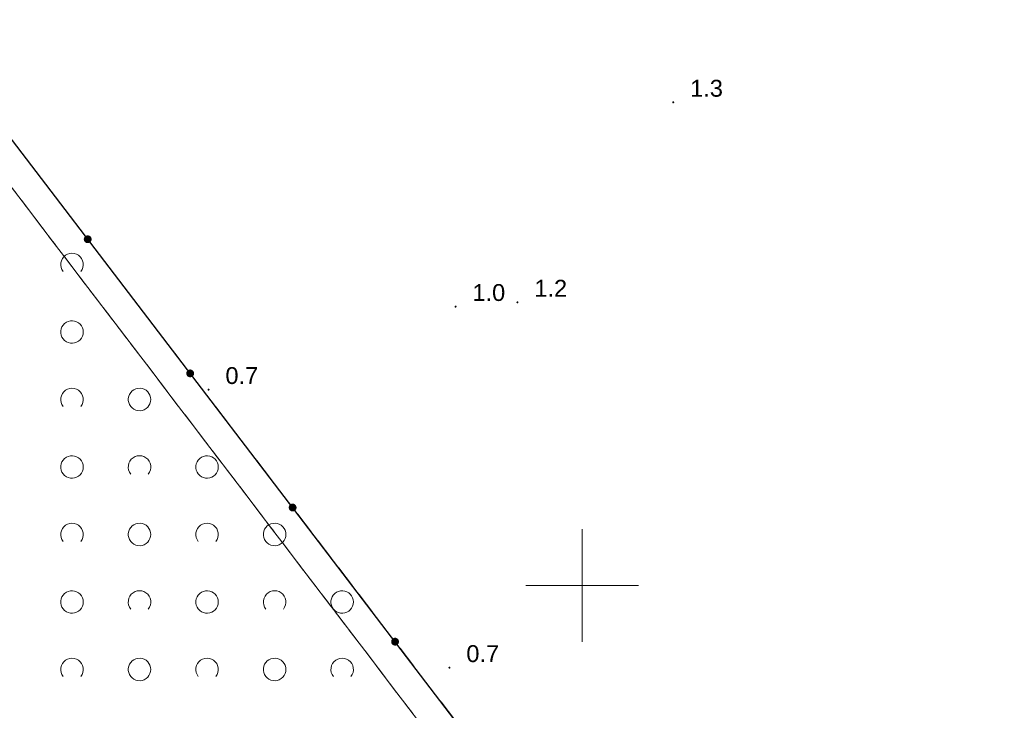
# Model space of a CAD drawing. Extents: x 5474185 to 5474933, y 5916077 to 5916824.
# Tile 23 of 256: x 5474375 to 5474419, y 5916494 to 5916525. Entities that reach past the tile are written whole.
import ezdxf

# ---------------------------------------------------------------- set-up
doc = ezdxf.new("R2010")
doc.units = 0
for name, pattern in [('PRZER1-1', [1, 0.5, -0.5]), ('PRZER2-1', [1.5, 1, -0.5]), ('PRZER3-1', [2, 1.5, -0.5])]:
    doc.linetypes.add(name, pattern=pattern)
for name, color, linetype, lineweight in [('GESKKL', 253, 'CONTINUOUS', 18), ('GESUZY', 253, 'CONTINUOUS', 18), ('GSLKOG', 253, 'CONTINUOUS', 35), ('GSPWPN', 253, 'CONTINUOUS', 13), ('GSPWPN_O', 253, 'CONTINUOUS', 13), ('GSSZAD', 254, 'CONTINUOUS', 18), ('Ramka sekcyjna', 253, 'CONTINUOUS', 18)]:
    doc.layers.add(name, color=color, linetype=linetype, lineweight=lineweight)
doc.styles.add('Arial', font='arial.ttf')

msp = doc.modelspace()

# ---------------------------------------------------------------- hatches: boundary and pattern name
at = {"layer": 'GSLKOG'}
for points in [[(5474378.067129, 5916515.219931), (5474378.021445, 5916515.220051), (5474377.977349, 5916515.231991), (5474377.937845, 5916515.254937), (5474377.905626, 5916515.287325), (5474377.882889, 5916515.326948), (5474377.871181, 5916515.371107), (5474377.8713, 5916515.416791), (5474377.88324, 5916515.460887), (5474377.906186, 5916515.500391), (5474377.938574, 5916515.532609), (5474377.978198, 5916515.555347), (5474378.022357, 5916515.567055), (5474378.06804, 5916515.566936), (5474378.112136, 5916515.554995), (5474378.15164, 5916515.532049), (5474378.183859, 5916515.499661), (5474378.206597, 5916515.460038), (5474378.218304, 5916515.415879), (5474378.218185, 5916515.370195), (5474378.206245, 5916515.3261), (5474378.183299, 5916515.286595), (5474378.150911, 5916515.254377), (5474378.111287, 5916515.231639)], [(5474378.067129, 5916515.219931), (5474378.021445, 5916515.220051), (5474377.977349, 5916515.231991), (5474377.937845, 5916515.254937), (5474377.905626, 5916515.287325), (5474377.882889, 5916515.326948), (5474377.871181, 5916515.371107), (5474377.8713, 5916515.416791), (5474377.88324, 5916515.460887), (5474377.906186, 5916515.500391), (5474377.938574, 5916515.532609), (5474377.978198, 5916515.555347), (5474378.022357, 5916515.567055), (5474378.06804, 5916515.566936), (5474378.112136, 5916515.554995), (5474378.15164, 5916515.532049), (5474378.183859, 5916515.499661), (5474378.206597, 5916515.460038), (5474378.218304, 5916515.415879), (5474378.218185, 5916515.370195), (5474378.206245, 5916515.3261), (5474378.183299, 5916515.286595), (5474378.150911, 5916515.254377), (5474378.111287, 5916515.231639)], [(5474382.617193, 5916509.257808), (5474382.571509, 5916509.257927), (5474382.527413, 5916509.269868), (5474382.487909, 5916509.292814), (5474382.455691, 5916509.325202), (5474382.432953, 5916509.364825), (5474382.421245, 5916509.408984), (5474382.421364, 5916509.454668), (5474382.433305, 5916509.498764), (5474382.456251, 5916509.538268), (5474382.488639, 5916509.570486), (5474382.528262, 5916509.593224), (5474382.572421, 5916509.604932), (5474382.618105, 5916509.604813), (5474382.662201, 5916509.592872), (5474382.701705, 5916509.569926), (5474382.733923, 5916509.537538), (5474382.756661, 5916509.497915), (5474382.768369, 5916509.453756), (5474382.76825, 5916509.408072), (5474382.756309, 5916509.363976), (5474382.733363, 5916509.324472), (5474382.700975, 5916509.292254), (5474382.661352, 5916509.269516)], [(5474382.617193, 5916509.257808), (5474382.571509, 5916509.257927), (5474382.527413, 5916509.269868), (5474382.487909, 5916509.292814), (5474382.455691, 5916509.325202), (5474382.432953, 5916509.364825), (5474382.421245, 5916509.408984), (5474382.421364, 5916509.454668), (5474382.433305, 5916509.498764), (5474382.456251, 5916509.538268), (5474382.488639, 5916509.570486), (5474382.528262, 5916509.593224), (5474382.572421, 5916509.604932), (5474382.618105, 5916509.604813), (5474382.662201, 5916509.592872), (5474382.701705, 5916509.569926), (5474382.733923, 5916509.537538), (5474382.756661, 5916509.497915), (5474382.768369, 5916509.453756), (5474382.76825, 5916509.408072), (5474382.756309, 5916509.363976), (5474382.733363, 5916509.324472), (5474382.700975, 5916509.292254), (5474382.661352, 5916509.269516)], [(5474387.167257, 5916503.295685), (5474387.121573, 5916503.295804), (5474387.077478, 5916503.307744), (5474387.037974, 5916503.33069), (5474387.005755, 5916503.363078), (5474386.983017, 5916503.402702), (5474386.971309, 5916503.446861), (5474386.971429, 5916503.492544), (5474386.983369, 5916503.53664), (5474387.006315, 5916503.576144), (5474387.038703, 5916503.608363), (5474387.078326, 5916503.631101), (5474387.122485, 5916503.642809), (5474387.168169, 5916503.642689), (5474387.212265, 5916503.630749), (5474387.251769, 5916503.607803), (5474387.283988, 5916503.575415), (5474387.306725, 5916503.535792), (5474387.318433, 5916503.491633), (5474387.318314, 5916503.445949), (5474387.306373, 5916503.401853), (5474387.283428, 5916503.362349), (5474387.251039, 5916503.33013), (5474387.211416, 5916503.307393)], [(5474387.167257, 5916503.295685), (5474387.121573, 5916503.295804), (5474387.077478, 5916503.307744), (5474387.037974, 5916503.33069), (5474387.005755, 5916503.363078), (5474386.983017, 5916503.402702), (5474386.971309, 5916503.446861), (5474386.971429, 5916503.492544), (5474386.983369, 5916503.53664), (5474387.006315, 5916503.576144), (5474387.038703, 5916503.608363), (5474387.078326, 5916503.631101), (5474387.122485, 5916503.642809), (5474387.168169, 5916503.642689), (5474387.212265, 5916503.630749), (5474387.251769, 5916503.607803), (5474387.283988, 5916503.575415), (5474387.306725, 5916503.535792), (5474387.318433, 5916503.491633), (5474387.318314, 5916503.445949), (5474387.306373, 5916503.401853), (5474387.283428, 5916503.362349), (5474387.251039, 5916503.33013), (5474387.211416, 5916503.307393)], [(5474391.717322, 5916497.333561), (5474391.671638, 5916497.333681), (5474391.627542, 5916497.345621), (5474391.588038, 5916497.368567), (5474391.555819, 5916497.400955), (5474391.533082, 5916497.440578), (5474391.521374, 5916497.484737), (5474391.521493, 5916497.530421), (5474391.533433, 5916497.574517), (5474391.556379, 5916497.614021), (5474391.588767, 5916497.64624), (5474391.628391, 5916497.668977), (5474391.67255, 5916497.680685), (5474391.718233, 5916497.680566), (5474391.762329, 5916497.668625), (5474391.801833, 5916497.64568), (5474391.834052, 5916497.613291), (5474391.85679, 5916497.573668), (5474391.868498, 5916497.529509), (5474391.868378, 5916497.483825), (5474391.856438, 5916497.43973), (5474391.833492, 5916497.400226), (5474391.801104, 5916497.368007), (5474391.761481, 5916497.345269)], [(5474391.717322, 5916497.333561), (5474391.671638, 5916497.333681), (5474391.627542, 5916497.345621), (5474391.588038, 5916497.368567), (5474391.555819, 5916497.400955), (5474391.533082, 5916497.440578), (5474391.521374, 5916497.484737), (5474391.521493, 5916497.530421), (5474391.533433, 5916497.574517), (5474391.556379, 5916497.614021), (5474391.588767, 5916497.64624), (5474391.628391, 5916497.668977), (5474391.67255, 5916497.680685), (5474391.718233, 5916497.680566), (5474391.762329, 5916497.668625), (5474391.801833, 5916497.64568), (5474391.834052, 5916497.613291), (5474391.85679, 5916497.573668), (5474391.868498, 5916497.529509), (5474391.868378, 5916497.483825), (5474391.856438, 5916497.43973), (5474391.833492, 5916497.400226), (5474391.801104, 5916497.368007), (5474391.761481, 5916497.345269)]]:
    msp.add_hatch(color=256, dxfattribs=at).paths.add_polyline_path(points)
at = {"layer": 'GSPWPN'}
for points in [[(5474404.05, 5916521.435), (5474404.038353, 5916521.436533), (5474404.0275, 5916521.441029), (5474404.01818, 5916521.44818), (5474404.011029, 5916521.4575), (5474404.006533, 5916521.468353), (5474404.005, 5916521.48), (5474404.006533, 5916521.491647), (5474404.011029, 5916521.5025), (5474404.01818, 5916521.51182), (5474404.0275, 5916521.518971), (5474404.038353, 5916521.523467), (5474404.05, 5916521.525), (5474404.061647, 5916521.523467), (5474404.0725, 5916521.518971), (5474404.08182, 5916521.51182), (5474404.088971, 5916521.5025), (5474404.093467, 5916521.491647), (5474404.095, 5916521.48), (5474404.093467, 5916521.468353), (5474404.088971, 5916521.4575), (5474404.08182, 5916521.44818), (5474404.0725, 5916521.441029), (5474404.061647, 5916521.436533)], [(5474394.38, 5916512.355), (5474394.368353, 5916512.356533), (5474394.3575, 5916512.361029), (5474394.34818, 5916512.36818), (5474394.341029, 5916512.3775), (5474394.336533, 5916512.388353), (5474394.335, 5916512.4), (5474394.336533, 5916512.411647), (5474394.341029, 5916512.4225), (5474394.34818, 5916512.43182), (5474394.3575, 5916512.438971), (5474394.368353, 5916512.443467), (5474394.38, 5916512.445), (5474394.391647, 5916512.443467), (5474394.4025, 5916512.438971), (5474394.41182, 5916512.43182), (5474394.418971, 5916512.4225), (5474394.423467, 5916512.411647), (5474394.425, 5916512.4), (5474394.423467, 5916512.388353), (5474394.418971, 5916512.3775), (5474394.41182, 5916512.36818), (5474394.4025, 5916512.361029), (5474394.391647, 5916512.356533)], [(5474397.13, 5916512.545), (5474397.118353, 5916512.546533), (5474397.1075, 5916512.551029), (5474397.09818, 5916512.55818), (5474397.091029, 5916512.5675), (5474397.086533, 5916512.578353), (5474397.085, 5916512.59), (5474397.086533, 5916512.601647), (5474397.091029, 5916512.6125), (5474397.09818, 5916512.62182), (5474397.1075, 5916512.628971), (5474397.118353, 5916512.633467), (5474397.13, 5916512.635), (5474397.141647, 5916512.633467), (5474397.1525, 5916512.628971), (5474397.16182, 5916512.62182), (5474397.168971, 5916512.6125), (5474397.173467, 5916512.601647), (5474397.175, 5916512.59), (5474397.173467, 5916512.578353), (5474397.168971, 5916512.5675), (5474397.16182, 5916512.55818), (5474397.1525, 5916512.551029), (5474397.141647, 5916512.546533)], [(5474383.41, 5916508.665), (5474383.398353, 5916508.666533), (5474383.3875, 5916508.671029), (5474383.37818, 5916508.67818), (5474383.371029, 5916508.6875), (5474383.366533, 5916508.698353), (5474383.365, 5916508.71), (5474383.366533, 5916508.721647), (5474383.371029, 5916508.7325), (5474383.37818, 5916508.74182), (5474383.3875, 5916508.748971), (5474383.398353, 5916508.753467), (5474383.41, 5916508.755), (5474383.421647, 5916508.753467), (5474383.4325, 5916508.748971), (5474383.44182, 5916508.74182), (5474383.448971, 5916508.7325), (5474383.453467, 5916508.721647), (5474383.455, 5916508.71), (5474383.453467, 5916508.698353), (5474383.448971, 5916508.6875), (5474383.44182, 5916508.67818), (5474383.4325, 5916508.671029), (5474383.421647, 5916508.666533)], [(5474394.11, 5916496.305), (5474394.098353, 5916496.306533), (5474394.0875, 5916496.311029), (5474394.07818, 5916496.31818), (5474394.071029, 5916496.3275), (5474394.066533, 5916496.338353), (5474394.065, 5916496.35), (5474394.066533, 5916496.361647), (5474394.071029, 5916496.3725), (5474394.07818, 5916496.38182), (5474394.0875, 5916496.388971), (5474394.098353, 5916496.393467), (5474394.11, 5916496.395), (5474394.121647, 5916496.393467), (5474394.1325, 5916496.388971), (5474394.14182, 5916496.38182), (5474394.148971, 5916496.3725), (5474394.153467, 5916496.361647), (5474394.155, 5916496.35), (5474394.153467, 5916496.338353), (5474394.148971, 5916496.3275), (5474394.14182, 5916496.31818), (5474394.1325, 5916496.311029), (5474394.121647, 5916496.306533)]]:
    msp.add_hatch(color=256, dxfattribs=at).paths.add_polyline_path(points)

# ---------------------------------------------------------------- linework, layer by layer
at = {"layer": 'GESKKL', "linetype": 'PRZER3-1', "lineweight": 13}
for p, q in [((5474355.21, 5916543.23, 10.06), (5474395.4, 5916490.48, 10.06)), ((5474395.4, 5916490.48, 10.06), (5474355.21, 5916543.23, 10.06))]:
    msp.add_line(p, q, dxfattribs=at)
at = {"layer": 'GESUZY', "linetype": 'PRZER1-1', "lineweight": 13}
for p, q in [((5474395.4, 5916490.48, 10.08), (5474355.21, 5916543.23, 10.08)), ((5474355.21, 5916543.23, 10.08), (5474395.4, 5916490.48, 10.08))]:
    msp.add_line(p, q, dxfattribs=at)
at = {"layer": 'GSLKOG', "linetype": 'Continuous', "lineweight": 30}
msp.add_line((5474422.41, 5916457.26, 10.18), (5474370.08, 5916525.83, 10.18), dxfattribs=at)
at = {"layer": 'GSSZAD', "linetype": 'PRZER2-1', "lineweight": 13}
msp.add_line((5474370.08, 5916525.83, 10.1), (5474422.41, 5916457.26, 10.1), dxfattribs=at)
at = {"layer": 'GSSZAD', "elevation": 10.1, "flags": 128}
for points in [[(5474376.954688, 5916513.958505), (5474376.899433, 5916514.044136), (5474376.862688, 5916514.139191), (5474376.84598, 5916514.239723), (5474376.850002, 5916514.341554), (5474376.874588, 5916514.440454), (5474376.918717, 5916514.532315), (5474376.980554, 5916514.61332), (5474377.057532, 5916514.680104), (5474377.146452, 5916514.729894), (5474377.24362, 5916514.760619), (5474377.345, 5916514.771005), (5474377.44638, 5916514.760619), (5474377.543548, 5916514.729894), (5474377.632468, 5916514.680104), (5474377.709446, 5916514.61332), (5474377.771283, 5916514.532315), (5474377.815412, 5916514.440454), (5474377.839998, 5916514.341554), (5474377.84402, 5916514.239723), (5474377.827312, 5916514.139191), (5474377.790567, 5916514.044136), (5474377.735312, 5916513.958505)], [(5474376.954688, 5916507.958505), (5474376.899433, 5916508.044136), (5474376.862688, 5916508.139191), (5474376.84598, 5916508.239723), (5474376.850002, 5916508.341554), (5474376.874588, 5916508.440454), (5474376.918717, 5916508.532315), (5474376.980554, 5916508.61332), (5474377.057532, 5916508.680104), (5474377.146452, 5916508.729894), (5474377.24362, 5916508.760619), (5474377.345, 5916508.771005), (5474377.44638, 5916508.760619), (5474377.543548, 5916508.729894), (5474377.632468, 5916508.680104), (5474377.709446, 5916508.61332), (5474377.771283, 5916508.532315), (5474377.815412, 5916508.440454), (5474377.839998, 5916508.341554), (5474377.84402, 5916508.239723), (5474377.827312, 5916508.139191), (5474377.790567, 5916508.044136), (5474377.735312, 5916507.958505)], [(5474379.954688, 5916504.958505), (5474379.899433, 5916505.044136), (5474379.862688, 5916505.139191), (5474379.84598, 5916505.239723), (5474379.850002, 5916505.341554), (5474379.874588, 5916505.440454), (5474379.918717, 5916505.532315), (5474379.980554, 5916505.61332), (5474380.057532, 5916505.680104), (5474380.146452, 5916505.729894), (5474380.24362, 5916505.760619), (5474380.345, 5916505.771005), (5474380.44638, 5916505.760619), (5474380.543548, 5916505.729894), (5474380.632468, 5916505.680104), (5474380.709446, 5916505.61332), (5474380.771283, 5916505.532315), (5474380.815412, 5916505.440454), (5474380.839998, 5916505.341554), (5474380.84402, 5916505.239723), (5474380.827312, 5916505.139191), (5474380.790567, 5916505.044136), (5474380.735312, 5916504.958505)], [(5474376.954688, 5916501.958505), (5474376.899433, 5916502.044136), (5474376.862688, 5916502.139191), (5474376.84598, 5916502.239723), (5474376.850002, 5916502.341554), (5474376.874588, 5916502.440454), (5474376.918717, 5916502.532315), (5474376.980554, 5916502.61332), (5474377.057532, 5916502.680104), (5474377.146452, 5916502.729894), (5474377.24362, 5916502.760619), (5474377.345, 5916502.771005), (5474377.44638, 5916502.760619), (5474377.543548, 5916502.729894), (5474377.632468, 5916502.680104), (5474377.709446, 5916502.61332), (5474377.771283, 5916502.532315), (5474377.815412, 5916502.440454), (5474377.839998, 5916502.341554), (5474377.84402, 5916502.239723), (5474377.827312, 5916502.139191), (5474377.790567, 5916502.044136), (5474377.735312, 5916501.958505)], [(5474382.954688, 5916501.958505), (5474382.899433, 5916502.044136), (5474382.862688, 5916502.139191), (5474382.84598, 5916502.239723), (5474382.850002, 5916502.341554), (5474382.874588, 5916502.440454), (5474382.918717, 5916502.532315), (5474382.980554, 5916502.61332), (5474383.057532, 5916502.680104), (5474383.146452, 5916502.729894), (5474383.24362, 5916502.760619), (5474383.345, 5916502.771005), (5474383.44638, 5916502.760619), (5474383.543548, 5916502.729894), (5474383.632468, 5916502.680104), (5474383.709446, 5916502.61332), (5474383.771283, 5916502.532315), (5474383.815412, 5916502.440454), (5474383.839998, 5916502.341554), (5474383.84402, 5916502.239723), (5474383.827312, 5916502.139191), (5474383.790567, 5916502.044136), (5474383.735312, 5916501.958505)], [(5474379.954688, 5916498.958505), (5474379.899433, 5916499.044136), (5474379.862688, 5916499.139191), (5474379.84598, 5916499.239723), (5474379.850002, 5916499.341554), (5474379.874588, 5916499.440454), (5474379.918717, 5916499.532315), (5474379.980554, 5916499.61332), (5474380.057532, 5916499.680104), (5474380.146452, 5916499.729894), (5474380.24362, 5916499.760619), (5474380.345, 5916499.771005), (5474380.44638, 5916499.760619), (5474380.543548, 5916499.729894), (5474380.632468, 5916499.680104), (5474380.709446, 5916499.61332), (5474380.771283, 5916499.532315), (5474380.815412, 5916499.440454), (5474380.839998, 5916499.341554), (5474380.84402, 5916499.239723), (5474380.827312, 5916499.139191), (5474380.790567, 5916499.044136), (5474380.735312, 5916498.958505)], [(5474385.954688, 5916498.958505), (5474385.899433, 5916499.044136), (5474385.862688, 5916499.139191), (5474385.84598, 5916499.239723), (5474385.850002, 5916499.341554), (5474385.874588, 5916499.440454), (5474385.918717, 5916499.532315), (5474385.980554, 5916499.61332), (5474386.057532, 5916499.680104), (5474386.146452, 5916499.729894), (5474386.24362, 5916499.760619), (5474386.345, 5916499.771005), (5474386.44638, 5916499.760619), (5474386.543548, 5916499.729894), (5474386.632468, 5916499.680104), (5474386.709446, 5916499.61332), (5474386.771283, 5916499.532315), (5474386.815412, 5916499.440454), (5474386.839998, 5916499.341554), (5474386.84402, 5916499.239723), (5474386.827312, 5916499.139191), (5474386.790567, 5916499.044136), (5474386.735312, 5916498.958505)], [(5474376.954688, 5916495.958505), (5474376.899433, 5916496.044136), (5474376.862688, 5916496.139191), (5474376.84598, 5916496.239723), (5474376.850002, 5916496.341554), (5474376.874588, 5916496.440454), (5474376.918717, 5916496.532315), (5474376.980554, 5916496.61332), (5474377.057532, 5916496.680104), (5474377.146452, 5916496.729894), (5474377.24362, 5916496.760619), (5474377.345, 5916496.771005), (5474377.44638, 5916496.760619), (5474377.543548, 5916496.729894), (5474377.632468, 5916496.680104), (5474377.709446, 5916496.61332), (5474377.771283, 5916496.532315), (5474377.815412, 5916496.440454), (5474377.839998, 5916496.341554), (5474377.84402, 5916496.239723), (5474377.827312, 5916496.139191), (5474377.790567, 5916496.044136), (5474377.735312, 5916495.958505)], [(5474382.954688, 5916495.958505), (5474382.899433, 5916496.044136), (5474382.862688, 5916496.139191), (5474382.84598, 5916496.239723), (5474382.850002, 5916496.341554), (5474382.874588, 5916496.440454), (5474382.918717, 5916496.532315), (5474382.980554, 5916496.61332), (5474383.057532, 5916496.680104), (5474383.146452, 5916496.729894), (5474383.24362, 5916496.760619), (5474383.345, 5916496.771005), (5474383.44638, 5916496.760619), (5474383.543548, 5916496.729894), (5474383.632468, 5916496.680104), (5474383.709446, 5916496.61332), (5474383.771283, 5916496.532315), (5474383.815412, 5916496.440454), (5474383.839998, 5916496.341554), (5474383.84402, 5916496.239723), (5474383.827312, 5916496.139191), (5474383.790567, 5916496.044136), (5474383.735312, 5916495.958505)], [(5474388.954688, 5916495.958505), (5474388.899433, 5916496.044136), (5474388.862688, 5916496.139191), (5474388.84598, 5916496.239723), (5474388.850002, 5916496.341554), (5474388.874588, 5916496.440454), (5474388.918717, 5916496.532315), (5474388.980554, 5916496.61332), (5474389.057532, 5916496.680104), (5474389.146452, 5916496.729894), (5474389.24362, 5916496.760619), (5474389.345, 5916496.771005), (5474389.44638, 5916496.760619), (5474389.543548, 5916496.729894), (5474389.632468, 5916496.680104), (5474389.709446, 5916496.61332), (5474389.771283, 5916496.532315), (5474389.815412, 5916496.440454), (5474389.839998, 5916496.341554), (5474389.84402, 5916496.239723), (5474389.827312, 5916496.139191), (5474389.790567, 5916496.044136), (5474389.735312, 5916495.958505)]]:
    msp.add_lwpolyline(points, dxfattribs=at)
for points in [[(5474377.845, 5916511.271005), (5474377.835964, 5916511.365631), (5474377.809184, 5916511.456836), (5474377.765627, 5916511.541325), (5474377.706867, 5916511.616045), (5474377.635028, 5916511.678293), (5474377.552708, 5916511.725821), (5474377.462879, 5916511.756911), (5474377.368791, 5916511.770439), (5474377.273843, 5916511.765916), (5474377.181466, 5916511.743505), (5474377.095, 5916511.704018), (5474377.01757, 5916511.64888), (5474376.951973, 5916511.580084), (5474376.900582, 5916511.500118), (5474376.865254, 5916511.411871), (5474376.847264, 5916511.318533), (5474376.847264, 5916511.223477), (5474376.865254, 5916511.130139), (5474376.900582, 5916511.041892), (5474376.951973, 5916510.961926), (5474377.01757, 5916510.89313), (5474377.095, 5916510.837992), (5474377.181466, 5916510.798505), (5474377.273843, 5916510.776094), (5474377.368791, 5916510.771571), (5474377.462879, 5916510.785099), (5474377.552708, 5916510.816189), (5474377.635028, 5916510.863717), (5474377.706867, 5916510.925965), (5474377.765627, 5916511.000685), (5474377.809184, 5916511.085174), (5474377.835964, 5916511.176379), (5474377.845, 5916511.271005)], [(5474380.845, 5916508.271005), (5474380.835964, 5916508.365631), (5474380.809184, 5916508.456836), (5474380.765627, 5916508.541325), (5474380.706867, 5916508.616045), (5474380.635028, 5916508.678293), (5474380.552708, 5916508.725821), (5474380.462879, 5916508.756911), (5474380.368791, 5916508.770439), (5474380.273843, 5916508.765916), (5474380.181466, 5916508.743505), (5474380.095, 5916508.704018), (5474380.01757, 5916508.64888), (5474379.951973, 5916508.580084), (5474379.900582, 5916508.500118), (5474379.865254, 5916508.411871), (5474379.847264, 5916508.318533), (5474379.847264, 5916508.223477), (5474379.865254, 5916508.130139), (5474379.900582, 5916508.041892), (5474379.951973, 5916507.961926), (5474380.01757, 5916507.89313), (5474380.095, 5916507.837992), (5474380.181466, 5916507.798505), (5474380.273843, 5916507.776094), (5474380.368791, 5916507.771571), (5474380.462879, 5916507.785099), (5474380.552708, 5916507.816189), (5474380.635028, 5916507.863717), (5474380.706867, 5916507.925965), (5474380.765627, 5916508.000685), (5474380.809184, 5916508.085174), (5474380.835964, 5916508.176379), (5474380.845, 5916508.271005)], [(5474377.845, 5916505.271005), (5474377.835964, 5916505.365631), (5474377.809184, 5916505.456836), (5474377.765627, 5916505.541325), (5474377.706867, 5916505.616045), (5474377.635028, 5916505.678293), (5474377.552708, 5916505.725821), (5474377.462879, 5916505.756911), (5474377.368791, 5916505.770439), (5474377.273843, 5916505.765916), (5474377.181466, 5916505.743505), (5474377.095, 5916505.704018), (5474377.01757, 5916505.64888), (5474376.951973, 5916505.580084), (5474376.900582, 5916505.500118), (5474376.865254, 5916505.411871), (5474376.847264, 5916505.318533), (5474376.847264, 5916505.223477), (5474376.865254, 5916505.130139), (5474376.900582, 5916505.041892), (5474376.951973, 5916504.961926), (5474377.01757, 5916504.89313), (5474377.095, 5916504.837992), (5474377.181466, 5916504.798505), (5474377.273843, 5916504.776094), (5474377.368791, 5916504.771571), (5474377.462879, 5916504.785099), (5474377.552708, 5916504.816189), (5474377.635028, 5916504.863717), (5474377.706867, 5916504.925965), (5474377.765627, 5916505.000685), (5474377.809184, 5916505.085174), (5474377.835964, 5916505.176379), (5474377.845, 5916505.271005)], [(5474383.845, 5916505.271005), (5474383.835964, 5916505.365631), (5474383.809184, 5916505.456836), (5474383.765627, 5916505.541325), (5474383.706867, 5916505.616045), (5474383.635028, 5916505.678293), (5474383.552708, 5916505.725821), (5474383.462879, 5916505.756911), (5474383.368791, 5916505.770439), (5474383.273843, 5916505.765916), (5474383.181466, 5916505.743505), (5474383.095, 5916505.704018), (5474383.01757, 5916505.64888), (5474382.951973, 5916505.580084), (5474382.900582, 5916505.500118), (5474382.865254, 5916505.411871), (5474382.847264, 5916505.318533), (5474382.847264, 5916505.223477), (5474382.865254, 5916505.130139), (5474382.900582, 5916505.041892), (5474382.951973, 5916504.961926), (5474383.01757, 5916504.89313), (5474383.095, 5916504.837992), (5474383.181466, 5916504.798505), (5474383.273843, 5916504.776094), (5474383.368791, 5916504.771571), (5474383.462879, 5916504.785099), (5474383.552708, 5916504.816189), (5474383.635028, 5916504.863717), (5474383.706867, 5916504.925965), (5474383.765627, 5916505.000685), (5474383.809184, 5916505.085174), (5474383.835964, 5916505.176379), (5474383.845, 5916505.271005)], [(5474380.845, 5916502.271005), (5474380.835964, 5916502.365631), (5474380.809184, 5916502.456836), (5474380.765627, 5916502.541325), (5474380.706867, 5916502.616045), (5474380.635028, 5916502.678293), (5474380.552708, 5916502.725821), (5474380.462879, 5916502.756911), (5474380.368791, 5916502.770439), (5474380.273843, 5916502.765916), (5474380.181466, 5916502.743505), (5474380.095, 5916502.704018), (5474380.01757, 5916502.64888), (5474379.951973, 5916502.580084), (5474379.900582, 5916502.500118), (5474379.865254, 5916502.411871), (5474379.847264, 5916502.318533), (5474379.847264, 5916502.223477), (5474379.865254, 5916502.130139), (5474379.900582, 5916502.041892), (5474379.951973, 5916501.961926), (5474380.01757, 5916501.89313), (5474380.095, 5916501.837992), (5474380.181466, 5916501.798505), (5474380.273843, 5916501.776094), (5474380.368791, 5916501.771571), (5474380.462879, 5916501.785099), (5474380.552708, 5916501.816189), (5474380.635028, 5916501.863717), (5474380.706867, 5916501.925965), (5474380.765627, 5916502.000685), (5474380.809184, 5916502.085174), (5474380.835964, 5916502.176379), (5474380.845, 5916502.271005)], [(5474386.845, 5916502.271005), (5474386.835964, 5916502.365631), (5474386.809184, 5916502.456836), (5474386.765627, 5916502.541325), (5474386.706867, 5916502.616045), (5474386.635028, 5916502.678293), (5474386.552708, 5916502.725821), (5474386.462879, 5916502.756911), (5474386.368791, 5916502.770439), (5474386.273843, 5916502.765916), (5474386.181466, 5916502.743505), (5474386.095, 5916502.704018), (5474386.01757, 5916502.64888), (5474385.951973, 5916502.580084), (5474385.900582, 5916502.500118), (5474385.865254, 5916502.411871), (5474385.847264, 5916502.318533), (5474385.847264, 5916502.223477), (5474385.865254, 5916502.130139), (5474385.900582, 5916502.041892), (5474385.951973, 5916501.961926), (5474386.01757, 5916501.89313), (5474386.095, 5916501.837992), (5474386.181466, 5916501.798505), (5474386.273843, 5916501.776094), (5474386.368791, 5916501.771571), (5474386.462879, 5916501.785099), (5474386.552708, 5916501.816189), (5474386.635028, 5916501.863717), (5474386.706867, 5916501.925965), (5474386.765627, 5916502.000685), (5474386.809184, 5916502.085174), (5474386.835964, 5916502.176379), (5474386.845, 5916502.271005)], [(5474377.845, 5916499.271005), (5474377.835964, 5916499.365631), (5474377.809184, 5916499.456836), (5474377.765627, 5916499.541325), (5474377.706867, 5916499.616045), (5474377.635028, 5916499.678293), (5474377.552708, 5916499.725821), (5474377.462879, 5916499.756911), (5474377.368791, 5916499.770439), (5474377.273843, 5916499.765916), (5474377.181466, 5916499.743505), (5474377.095, 5916499.704018), (5474377.01757, 5916499.64888), (5474376.951973, 5916499.580084), (5474376.900582, 5916499.500118), (5474376.865254, 5916499.411871), (5474376.847264, 5916499.318533), (5474376.847264, 5916499.223477), (5474376.865254, 5916499.130139), (5474376.900582, 5916499.041892), (5474376.951973, 5916498.961926), (5474377.01757, 5916498.89313), (5474377.095, 5916498.837992), (5474377.181466, 5916498.798505), (5474377.273843, 5916498.776094), (5474377.368791, 5916498.771571), (5474377.462879, 5916498.785099), (5474377.552708, 5916498.816189), (5474377.635028, 5916498.863717), (5474377.706867, 5916498.925965), (5474377.765627, 5916499.000685), (5474377.809184, 5916499.085174), (5474377.835964, 5916499.176379), (5474377.845, 5916499.271005)], [(5474383.845, 5916499.271005), (5474383.835964, 5916499.365631), (5474383.809184, 5916499.456836), (5474383.765627, 5916499.541325), (5474383.706867, 5916499.616045), (5474383.635028, 5916499.678293), (5474383.552708, 5916499.725821), (5474383.462879, 5916499.756911), (5474383.368791, 5916499.770439), (5474383.273843, 5916499.765916), (5474383.181466, 5916499.743505), (5474383.095, 5916499.704018), (5474383.01757, 5916499.64888), (5474382.951973, 5916499.580084), (5474382.900582, 5916499.500118), (5474382.865254, 5916499.411871), (5474382.847264, 5916499.318533), (5474382.847264, 5916499.223477), (5474382.865254, 5916499.130139), (5474382.900582, 5916499.041892), (5474382.951973, 5916498.961926), (5474383.01757, 5916498.89313), (5474383.095, 5916498.837992), (5474383.181466, 5916498.798505), (5474383.273843, 5916498.776094), (5474383.368791, 5916498.771571), (5474383.462879, 5916498.785099), (5474383.552708, 5916498.816189), (5474383.635028, 5916498.863717), (5474383.706867, 5916498.925965), (5474383.765627, 5916499.000685), (5474383.809184, 5916499.085174), (5474383.835964, 5916499.176379), (5474383.845, 5916499.271005)], [(5474389.845, 5916499.271005), (5474389.835964, 5916499.365631), (5474389.809184, 5916499.456836), (5474389.765627, 5916499.541325), (5474389.706867, 5916499.616045), (5474389.635028, 5916499.678293), (5474389.552708, 5916499.725821), (5474389.462879, 5916499.756911), (5474389.368791, 5916499.770439), (5474389.273843, 5916499.765916), (5474389.181466, 5916499.743505), (5474389.095, 5916499.704018), (5474389.01757, 5916499.64888), (5474388.951973, 5916499.580084), (5474388.900582, 5916499.500118), (5474388.865254, 5916499.411871), (5474388.847264, 5916499.318533), (5474388.847264, 5916499.223477), (5474388.865254, 5916499.130139), (5474388.900582, 5916499.041892), (5474388.951973, 5916498.961926), (5474389.01757, 5916498.89313), (5474389.095, 5916498.837992), (5474389.181466, 5916498.798505), (5474389.273843, 5916498.776094), (5474389.368791, 5916498.771571), (5474389.462879, 5916498.785099), (5474389.552708, 5916498.816189), (5474389.635028, 5916498.863717), (5474389.706867, 5916498.925965), (5474389.765627, 5916499.000685), (5474389.809184, 5916499.085174), (5474389.835964, 5916499.176379), (5474389.845, 5916499.271005)], [(5474380.845, 5916496.271005), (5474380.835964, 5916496.365631), (5474380.809184, 5916496.456836), (5474380.765627, 5916496.541325), (5474380.706867, 5916496.616045), (5474380.635028, 5916496.678293), (5474380.552708, 5916496.725821), (5474380.462879, 5916496.756911), (5474380.368791, 5916496.770439), (5474380.273843, 5916496.765916), (5474380.181466, 5916496.743505), (5474380.095, 5916496.704018), (5474380.01757, 5916496.64888), (5474379.951973, 5916496.580084), (5474379.900582, 5916496.500118), (5474379.865254, 5916496.411871), (5474379.847264, 5916496.318533), (5474379.847264, 5916496.223477), (5474379.865254, 5916496.130139), (5474379.900582, 5916496.041892), (5474379.951973, 5916495.961926), (5474380.01757, 5916495.89313), (5474380.095, 5916495.837992), (5474380.181466, 5916495.798505), (5474380.273843, 5916495.776094), (5474380.368791, 5916495.771571), (5474380.462879, 5916495.785099), (5474380.552708, 5916495.816189), (5474380.635028, 5916495.863717), (5474380.706867, 5916495.925965), (5474380.765627, 5916496.000685), (5474380.809184, 5916496.085174), (5474380.835964, 5916496.176379), (5474380.845, 5916496.271005)], [(5474386.845, 5916496.271005), (5474386.835964, 5916496.365631), (5474386.809184, 5916496.456836), (5474386.765627, 5916496.541325), (5474386.706867, 5916496.616045), (5474386.635028, 5916496.678293), (5474386.552708, 5916496.725821), (5474386.462879, 5916496.756911), (5474386.368791, 5916496.770439), (5474386.273843, 5916496.765916), (5474386.181466, 5916496.743505), (5474386.095, 5916496.704018), (5474386.01757, 5916496.64888), (5474385.951973, 5916496.580084), (5474385.900582, 5916496.500118), (5474385.865254, 5916496.411871), (5474385.847264, 5916496.318533), (5474385.847264, 5916496.223477), (5474385.865254, 5916496.130139), (5474385.900582, 5916496.041892), (5474385.951973, 5916495.961926), (5474386.01757, 5916495.89313), (5474386.095, 5916495.837992), (5474386.181466, 5916495.798505), (5474386.273843, 5916495.776094), (5474386.368791, 5916495.771571), (5474386.462879, 5916495.785099), (5474386.552708, 5916495.816189), (5474386.635028, 5916495.863717), (5474386.706867, 5916495.925965), (5474386.765627, 5916496.000685), (5474386.809184, 5916496.085174), (5474386.835964, 5916496.176379), (5474386.845, 5916496.271005)]]:
    msp.add_lwpolyline(points, close=True, dxfattribs=at)
at = {"layer": 'Ramka sekcyjna', "linetype": 'Continuous', "lineweight": 18, "elevation": 100, "flags": 128}
for points in [[(5474400, 5916500), (5474400, 5916502.5)], [(5474400, 5916500), (5474400, 5916502.5)], [(5474400, 5916500), (5474397.5, 5916500)], [(5474400, 5916500), (5474397.5, 5916500)], [(5474400, 5916500), (5474402.5, 5916500)], [(5474400, 5916500), (5474400, 5916497.5)], [(5474400, 5916500), (5474400, 5916497.5)], [(5474400, 5916500), (5474402.5, 5916500)]]:
    msp.add_lwpolyline(points, dxfattribs=at)

# ---------------------------------------------------------------- texts
at = {"layer": 'GSPWPN_O', "linetype": 'Continuous', "lineweight": 0, "style": 'Arial'}
for s, p in [('1.3', (5474404.8, 5916521.73, 10.8)), ('1.0', (5474395.13, 5916512.65, 10.8)), ('1.2', (5474397.88, 5916512.84, 10.8)), ('0.7', (5474384.16, 5916508.96, 10.8)), ('0.7', (5474394.86, 5916496.6, 10.8))]:
    msp.add_text(s, height=0.75, dxfattribs=at).set_placement(p)

doc.saveas('drawing.dxf')
